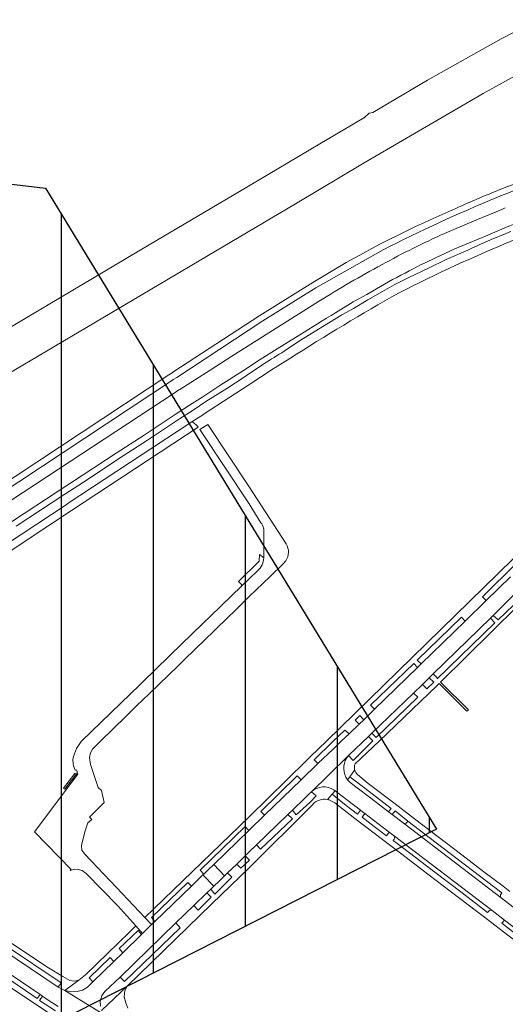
# Model space of a CAD drawing. Extents: x 148869 to 161638, y 453607 to 469810.
# Tile 136 of 256: x 152925 to 153083, y 462414 to 462735. Entities that reach past the tile are written whole.
import ezdxf

# ---------------------------------------------------------------- set-up
doc = ezdxf.new("R2010")
doc.units = 0
doc.layers.add('2024', color=160, linetype='CONTINUOUS')
doc.layers.add('2024 hatch', color=160, linetype='CONTINUOUS')
for name, color, linetype, lineweight in [('B-RO-VH-VERHARDING_ASFALT-GV', 251, 'CONTINUOUS', 18), ('B-RO-VH-VERHARDING_BEDRIJFSVLOERPLAAT-GV', 251, 'CONTINUOUS', 18), ('B-RO-VH-VERHARDING_HALFVERHARDING-GV', 251, 'CONTINUOUS', 18), ('B-RO-VH-VERHARDING_HALFVERHARDING_GRIND-GV', 251, 'CONTINUOUS', 18), ('B-RO-VH-VERHARDING_STRAATBAKSTEEN-GV', 251, 'CONTINUOUS', 18)]:
    doc.layers.add(name, color=color, linetype=linetype, lineweight=lineweight)

msp = doc.modelspace()

# ---------------------------------------------------------------- hatches: boundary and pattern name
at = {"layer": '2024 hatch'}
h = msp.add_hatch(dxfattribs=at)
h.set_pattern_fill('ANSI31', color=256, scale=29.988, angle=45)
h.set_pattern_definition([(90, (0, 0), (-29.988, 0), [])])
h.paths.add_polyline_path([(153060.97, 462471.33), (152787.39, 462332.45), (152683.96, 462314.58), (152571.59, 462395.32), (152563.82, 462406.18), (152398.44, 462422.66), (152151.13, 462555.77), (152130.97, 462967.46), (151963.51, 463060.43), (151619.43, 463158.93), (151635.54, 463357.09), (152009.16, 463977.93), (152157.72, 463944.62), (152280.12, 463919.12), (152508.66, 464143.59), (152698.68, 463896.62), (152536.72, 463732.43), (152656.87, 463588.89), (152658.63, 463316.61), (152691.32, 463187.08), (152688.32, 463085.82), (152689.17, 463075.64), (152721.38, 462998.51), (152757.48, 462725.88), (152775.44, 462698.77), (152933.57, 462680.1)])

# ---------------------------------------------------------------- linework, layer by layer
at = {"layer": '2024', "flags": 128}
msp.add_lwpolyline([(152721.38, 462998.51), (152757.48, 462725.88), (152775.44, 462698.77), (152933.57, 462680.1), (153060.97, 462471.33), (152787.39, 462332.45), (152683.96, 462314.58), (152571.59, 462395.32), (152563.82, 462406.18), (152398.44, 462422.66), (152151.13, 462555.77), (152130.97, 462967.46)], dxfattribs=at)
at = {"layer": 'B-RO-VH-VERHARDING_ASFALT-GV'}
for points in [[(153112.68, 462690.26, 0.02687), (153079.92, 462678.91)], [(153079.92, 462678.91, 0.011954), (153065.81, 462672.76)], [(153080.69, 462677.05, -0.005138), (153090.25, 462680.87)], [(153043.66, 462660.03, -0.020389), (153080.69, 462677.05)], [(153065.81, 462672.76, 0.03831), (153020.71, 462649.38)], [(153063.66, 462665.31, 0.022356), (153043.27, 462655.19)], [(153048.69, 462645.93, -0.021725), (153086.39, 462663.22)], [(153085.27, 462665.96, 0.013838), (153071.18, 462659.95)], [(153052.16, 462653.14, -0.02008), (153062.16, 462658.04)], [(153043.27, 462655.19, 0.016306), (153022.56, 462643.14)], [(153041.42, 462647.26, -0.021781), (153052.16, 462653.14)], [(153013.21, 462624.6, -0.015021), (153048.69, 462645.93)], [(153016.48, 462632.32, -0.006181), (153028.16, 462639.54)], [(153011.42, 462627.01, 0.015503), (152998.32, 462618.58)], [(153003.83, 462571.16, -0.093255), (153004.64, 462569.4)], [(153004.64, 462569.4, -0.070115), (153004.8, 462567.93)], [(153011.92, 462558.78, 0.298388), (153012.05, 462564.23)], [(153004.76, 462559.73, -0.217242), (153002.68, 462555.53)], [(153004.76, 462559.93, -0.014997), (153004.76, 462559.73)], [(153031.77, 462494.58, 0.311972), (153032.03, 462487.48)], [(153032.03, 462487.48, -0.311972), (153031.77, 462494.58)], [(153034.35, 462490.64, -0.178005), (153034.52, 462492.7)], [(153035.23, 462489.21, -0.142628), (153034.35, 462490.64)], [(153020.29, 462483.59, -0.337872), (153027.58, 462484.2)], [(153027.58, 462484.2, 0.337872), (153020.29, 462483.59)], [(153020.62, 462479.35, -0.282272), (153025.56, 462481.01)], [(153025.56, 462481.01, -0.026698), (153026.05, 462480.88)], [(153047.28, 462468.16, 0.331927), (153046.95, 462469.44)], [(153081.93, 462450.02, 0.303138), (153082.08, 462449)], [(153079.13, 462444.89, 0.24193), (153078.26, 462444.88)]]:
    msp.add_lwpolyline(points, format="xyb", dxfattribs=at)
at = {"layer": 'B-RO-VH-VERHARDING_ASFALT-GV', "flags": 128}
for points in [[(153062.16, 462658.04), (153067.02, 462660.28), (153071.44, 462662.18), (153077.7, 462664.8), (153084.56, 462667.66), (153084.95, 462667.83), (153090.36, 462669.96), (153095.62, 462671.96), (153100.95, 462673.82), (153107.04, 462676), (153112.56, 462677.58), (153113.58, 462677.87), (153115.96, 462678.55), (153119.27, 462679.4)], [(153083.45, 462673.65), (153082.29, 462673.18), (153072.54, 462669.16), (153063.66, 462665.31)], [(152907.45, 462573.03), (152916.68, 462579.16), (152917.74, 462579.87), (152917.77, 462579.83), (152974.96, 462617.57), (152975.24, 462617.76), (152976.4, 462618.47), (153004.45, 462636.84), (153021.7, 462647.59), (153043.66, 462660.03)], [(153182.17, 462662.07), (153179.87, 462659.47), (153156.14, 462633.45), (153104.9, 462578.6), (153103.44, 462576.91), (153094.7, 462567.89), (153085.84, 462559.23), (153025.22, 462500), (153019.98, 462495), (153018.58, 462493.67), (153000, 462475.45), (152969.07, 462445.5), (152966.04, 462442.57), (152968.2, 462440.3)], [(153071.18, 462659.95), (153064.14, 462656.83), (153058.42, 462654.06), (153051.98, 462650.97), (153047.27, 462648.59), (153043.39, 462646.41), (153038.64, 462643.69), (153033.95, 462640.92), (153030.19, 462638.81), (153029.85, 462638.6), (153024.56, 462635.34), (153016.37, 462630.33), (153011.42, 462627.01)], [(153020.71, 462649.38), (153003.46, 462638.6), (152975.13, 462620.16), (152974.89, 462620), (152973.85, 462619.31), (152916.59, 462581.54), (152916.61, 462581.51), (152915.57, 462580.81), (152906.45, 462574.71)], [(153028.16, 462639.54), (153033.87, 462643.03), (153038.29, 462645.51), (153041.42, 462647.26)], [(153022.56, 462643.14), (152994.36, 462625.43), (152987.27, 462620.88), (152977.34, 462614.58), (152977.12, 462614.43)], [(152907.55, 462568.73), (152911.03, 462563.85), (152911.55, 462564.19), (152912.59, 462564.88), (152912.69, 462564.94), (152922.02, 462571.07), (152922.86, 462571.62), (152937.76, 462581.44), (152945.94, 462586.72), (152956.64, 462593.82), (152965.78, 462599.67), (152976.22, 462606.57), (152980.59, 462609.4), (152984.85, 462612.16), (152990.38, 462615.83), (152998.15, 462620.74), (153003.6, 462624.25), (153009.11, 462627.74), (153016.48, 462632.32)], [(152981.33, 462603.98), (152983.39, 462605.33), (152985.11, 462606.44), (152985.32, 462606.58), (152999.51, 462615.83), (153007.8, 462621.22), (153013.21, 462624.6)], [(152998.32, 462618.58), (152992.66, 462614.89), (152985.88, 462610.6), (152981.7, 462607.79), (152977.3, 462604.93), (152966.91, 462597.99), (152958.91, 462592.88), (152946.01, 462584.38), (152939.95, 462580.41), (152924.06, 462569.99)], [(152977.12, 462614.43), (152975.5, 462613.37), (152922.63, 462578.61), (152918.99, 462576.16), (152918.79, 462576.03), (152909.54, 462570.02), (152908.51, 462569.36)], [(152881.71, 462538.32), (152886.28, 462541.39), (152904.54, 462553.39), (152916.1, 462561.03), (152924.83, 462566.78), (152925.73, 462567.36), (152940.71, 462577.23), (152940.68, 462577.27), (152981.33, 462603.98)], [(152883.22, 462536.26), (152887.45, 462539.1), (152906.01, 462551.32), (152916.61, 462558.28), (152926.24, 462564.64), (152927.02, 462565.15), (152942.11, 462575.09), (152983.35, 462602.24), (152983.13, 462602.55), (152982.88, 462602.83), (152982.61, 462603.1), (152982.33, 462603.34), (152982.02, 462603.57), (152981.71, 462603.77), (152981.33, 462603.98), (152940.68, 462577.27), (152940.71, 462577.23)], [(153012.05, 462564.23), (153000, 462582.89), (152986.5, 462603.13), (152983.91, 462601.47), (153000, 462577.3), (153003.83, 462571.16)], [(152940.71, 462577.23), (152925.73, 462567.36), (152924.83, 462566.78), (152916.1, 462561.03), (152904.54, 462553.39), (152886.28, 462541.39), (152881.71, 462538.32)], [(153004.8, 462567.93), (153004.76, 462559.93)], [(153002.68, 462555.53), (153000, 462552.91), (152997.5, 462550.5), (152987.52, 462540.84), (152984.79, 462538.19), (152974.4, 462528.13), (152973.7, 462527.45), (152973.15, 462526.93), (152970.36, 462524.23), (152964.48, 462518.53), (152945.34, 462500), (152945.22, 462499.89), (152943.76, 462497.63), (152942.72, 462495.03), (152942.65, 462494.55), (152942.58, 462494.06), (152942.63, 462492.62), (152942.71, 462492.02), (152943.25, 462490.58), (152943.75, 462490.73), (152944.21, 462489.28), (152930.01, 462470.54), (152941.95, 462458.27), (152941.63, 462457.96), (152943.1, 462458.31), (152944.38, 462458.3), (152945.56, 462457.96), (152946.84, 462456.99), (152957.16, 462446.43), (152963.05, 462439.92), (152965.28, 462437.45), (152968.2, 462440.3), (152966.04, 462442.57), (152956.72, 462452.35), (152946.4, 462463.29), (152945.51, 462464.57), (152945.33, 462466.1), (152946.4, 462470.49), (152947.4, 462473.47), (152948.69, 462474.53), (152947.95, 462475.34), (152952.73, 462480.04), (152951.83, 462483.93), (152950.77, 462485), (152948.31, 462492.45), (152947.93, 462494.76), (152948.28, 462496.21), (152948.91, 462497.41), (152951.52, 462500), (152959.82, 462508.1), (152961.89, 462510.13), (152963.29, 462511.49), (152967.43, 462515.49), (152976.81, 462524.55), (152978.82, 462526.49), (152985.75, 462533.19), (152988.22, 462535.61), (152993.7, 462540.95), (152994.73, 462541.96), (153000, 462547.11), (153006.81, 462553.67), (153011.01, 462557.73), (153011.92, 462558.78)], [(152968.2, 462440.3), (152969.29, 462441.37), (152968.17, 462442.58), (152980.05, 462454.06), (152981.14, 462452.82), (152984.93, 462456.51), (152985.17, 462456.73), (152984.06, 462458.04), (152998.7, 462472.2), (152999.8, 462471.11), (152999.95, 462471.02), (153000, 462471.07), (153005, 462475.91), (153003.76, 462477.16), (153015.67, 462488.73), (153016.96, 462487.4), (153022.33, 462492.74), (153021.17, 462494), (153027.4, 462500), (153031.15, 462503.61), (153032.52, 462502.43), (153035.8, 462505.55), (153034.48, 462506.89), (153035.99, 462508.35), (153037.31, 462507), (153040.87, 462510.41), (153039.56, 462511.8), (153053.6, 462525.29), (153054.83, 462524.01), (153056.05, 462525.19), (153054.77, 462526.37), (153069.18, 462540.38), (153070.4, 462539.13), (153077.23, 462545.78), (153076.03, 462547.07), (153087.09, 462557.96)], [(153085.16, 462553.56), (153077.23, 462545.78), (153070.4, 462539.13), (153056.05, 462525.19), (153054.83, 462524.01), (153040.87, 462510.41), (153037.31, 462507), (153035.8, 462505.55), (153032.52, 462502.43), (153029.97, 462500), (153027.48, 462497.59), (153022.33, 462492.74), (153016.96, 462487.4), (153005, 462475.91), (153000, 462471.07), (152999.95, 462471.02), (153000, 462470.99), (152999.92, 462470.99), (152988.45, 462459.83), (152991.93, 462456.18), (152992.96, 462457.16), (152995.94, 462460.04), (152998.69, 462462.69), (153000, 462463.96), (153002.37, 462466.26), (153009.01, 462472.64), (153012.63, 462476.19), (153014.05, 462477.53), (153018.1, 462481.52), (153019.53, 462482.9), (153020.29, 462483.59), (153025.79, 462488.93), (153032.37, 462495.32), (153032.47, 462495.45), (153038.87, 462501.52), (153039.98, 462502.59), (153053.48, 462515.64), (153056.42, 462518.48), (153058.67, 462520.67), (153059.95, 462521.92), (153078.63, 462540.09), (153079.52, 462540.97), (153086.24, 462547.71)], [(153087.01, 462548.35), (153088.56, 462546.69), (153081.07, 462539.52), (153079.52, 462540.97), (153078.63, 462540.09), (153080.07, 462538.57), (153061.27, 462520.36), (153061.27, 462520.6), (153059.95, 462521.92), (153058.67, 462520.67), (153060.13, 462519.25), (153057.85, 462517.04), (153056.42, 462518.48), (153053.48, 462515.64), (153054.93, 462514.35), (153041.32, 462501.28), (153039.98, 462502.59), (153038.87, 462501.52)], [(153034.52, 462492.7), (153042.33, 462500), (153061.23, 462518.17), (153061.9, 462518.83), (153070.87, 462509.79), (153071.4, 462510.19), (153062.36, 462519.27), (153087.45, 462544)], [(153038.87, 462501.52), (153040.32, 462500.16), (153040.15, 462500), (153033.82, 462493.71), (153032.37, 462495.32), (153031.77, 462494.58)], [(153031.77, 462494.58), (153032.37, 462495.32), (153025.79, 462488.93), (153020.29, 462483.59)], [(153032.03, 462487.48), (153032.75, 462488.46), (153034.35, 462490.64)], [(153034.35, 462490.64), (153032.75, 462488.46), (153037.65, 462484.74), (153046.25, 462478.11), (153045.37, 462477.01), (153046.55, 462476.11), (153047.52, 462477.35), (153051.73, 462473.96)], [(153100.49, 462428.61), (153101.82, 462427.6), (153102.65, 462426.97), (153103.22, 462426.54), (153104.74, 462428.72), (153106.11, 462430.68), (153105.97, 462430.79), (153098.6, 462436.4), (153095.71, 462438.6), (153090.39, 462442.66), (153088.27, 462444.28), (153085.89, 462446.09), (153082.08, 462449), (153050.11, 462473.39), (153046.55, 462476.11), (153045.37, 462477.01), (153041.45, 462480.01), (153032.89, 462486.54), (153032.42, 462487.01), (153032.03, 462487.48)], [(153084.97, 462451.05), (153082.7, 462452.79), (153076.48, 462457.53), (153069.27, 462463.04), (153053.82, 462474.8), (153047.55, 462479.59), (153038.81, 462486.3), (153035.23, 462489.21)], [(153020.29, 462483.59), (153021.8, 462482.25), (153019.7, 462480.06), (153015.35, 462476.08), (153014.05, 462477.53), (153012.63, 462476.19), (153014.12, 462474.72), (153003.73, 462464.86), (153002.37, 462466.26), (153000, 462463.96), (152998.69, 462462.69), (153000, 462461.44), (153000.13, 462461.31), (153000, 462461.19), (152997.27, 462458.68), (152995.94, 462460.04), (152992.96, 462457.16), (152994.33, 462455.7), (152988.78, 462450.26), (152987.46, 462451.82), (152986.24, 462450.65), (152987.63, 462449.21), (152983.36, 462444.98), (152981.97, 462446.49), (152976.1, 462440.84), (152977.53, 462439.29), (152959.39, 462421.73), (152957.93, 462423.24), (152953.04, 462418.64), (152952.01, 462417.21), (152951.41, 462415.33), (152951.49, 462413.75)], [(153025.56, 462481.01), (153027.05, 462482.74), (153028.02, 462483.87), (153027.58, 462484.2)], [(153027.58, 462484.2), (153028.02, 462483.87), (153036.27, 462477.56), (153036.4, 462477.46), (153037.71, 462476.46), (153041.96, 462473.22), (153045.64, 462470.43), (153046.95, 462469.44), (153079.13, 462444.89), (153083.19, 462441.79), (153091.35, 462435.57), (153093.09, 462434.25), (153094.27, 462433.35), (153100.49, 462428.61)], [(153046.95, 462469.44), (153045.64, 462470.43), (153044.72, 462469.25), (153040.75, 462472.3), (153036.81, 462475.29), (153037.71, 462476.46), (153036.4, 462477.46), (153036.27, 462477.56), (153035.27, 462476.24), (153031.6, 462479.12), (153027.05, 462482.74), (153025.56, 462481.01)], [(153026.05, 462480.88), (153027.04, 462480.43), (153027.86, 462479.95), (153034.45, 462474.89), (153049.34, 462463.53), (153058.62, 462456.45), (153067.79, 462449.46), (153072.24, 462446.07), (153073.24, 462445.31), (153075.76, 462443.39), (153084.69, 462436.58), (153093.14, 462430.15), (153099.93, 462424.9), (153102.94, 462422.52), (153103.58, 462422)], [(152951.86, 462412.39), (152960.26, 462420.23), (152987.8, 462447.09), (153000, 462458.84), (153002.04, 462460.8), (153018.05, 462476.71), (153020.62, 462479.35)], [(153051.73, 462473.96), (153060.92, 462466.93), (153082.28, 462450.61), (153081.93, 462450.02)], [(153078.26, 462444.88), (153077.66, 462444.27), (153069.35, 462450.61), (153060.07, 462457.68), (153049.99, 462465.37), (153046.93, 462467.66), (153047.28, 462468.16)], [(152951.49, 462413.75), (152951.41, 462415.33), (152952.01, 462417.21), (152953.04, 462418.64), (152957.93, 462423.24), (152976.1, 462440.84), (152981.97, 462446.49), (152986.24, 462450.65), (152987.46, 462451.82), (152988.5, 462452.83), (152984.93, 462456.51), (152981.14, 462452.82), (152969.29, 462441.37), (152968.2, 462440.3), (152965.28, 462437.45), (152964.9, 462437.07), (152958.79, 462431.15), (152955.87, 462428.26), (152949.06, 462421.71), (152947.31, 462419.98), (152945.71, 462418.96), (152943.98, 462418.5), (152942.12, 462418.38), (152939.97, 462418.82), (152946.75, 462414.66), (152954.03, 462410.2)], [(153082.08, 462449), (153085.89, 462446.09)], [(153101.82, 462427.6), (153100.49, 462428.61), (153099.64, 462427.45), (153096.11, 462430.03), (153093.3, 462432.08), (153094.27, 462433.35), (153093.09, 462434.25), (153092.2, 462433.07), (153087.27, 462436.87), (153082.3, 462440.73), (153083.19, 462441.79), (153079.13, 462444.89)], [(152902.38, 462433.11), (152940.79, 462407.49)], [(153049.5, 462369.24), (153036.09, 462375.01), (153031.44, 462376.98), (153016.42, 462383.51), (153009.49, 462386.35), (153000, 462390.41), (152999.3, 462390.71), (152996.91, 462391.73), (152987.82, 462395.73), (152981.74, 462398.3), (152974.88, 462401.21), (152974, 462401.58), (152961.55, 462406.88), (152954.04, 462410.2), (152954.03, 462410.2), (152946.75, 462414.66), (152939.97, 462418.82), (152937.79, 462419.98), (152919.73, 462432.06)], [(152920.55, 462433.52), (152938.74, 462421.32), (152937.79, 462419.98), (152939.97, 462418.82), (152944.44, 462422.24), (152943.06, 462421.89), (152941.55, 462422.11), (152939.26, 462423.41), (152934.56, 462426.2), (152921.36, 462435.01)], [(152936.88, 462412.27), (152931.72, 462415.65), (152932.68, 462416.97), (152931.85, 462417.54), (152930.89, 462416.23), (152921.54, 462422.68)], [(152922.48, 462423.96), (152931.85, 462417.54), (152932.68, 462416.97), (152934.48, 462415.74), (152937.71, 462413.62)], [(152960.44, 462413.07), (152959.76, 462414.81), (152959.28, 462416.8), (152959.44, 462418.77), (152960.26, 462420.23), (152951.86, 462412.39)]]:
    msp.add_lwpolyline(points, dxfattribs=at)
msp.add_lwpolyline([(152939.97, 462418.82), (152942.12, 462418.38), (152943.98, 462418.5), (152945.71, 462418.96), (152947.31, 462419.98), (152949.06, 462421.71), (152947.85, 462422.98), (152954.7, 462429.55), (152955.87, 462428.26), (152958.79, 462431.15), (152957.58, 462432.58), (152963.83, 462438.35), (152964.9, 462437.07), (152965.28, 462437.45), (152963.05, 462439.92), (152960.94, 462437.87), (152946.64, 462423.97), (152944.44, 462422.24)], close=True, dxfattribs=at)
at = {"layer": 'B-RO-VH-VERHARDING_BEDRIJFSVLOERPLAAT-GV', "flags": 128}
msp.add_lwpolyline([(152988.45, 462459.83), (152986.66, 462458.13), (152985.17, 462456.73), (152984.93, 462456.51), (152988.5, 462452.83), (152990.18, 462454.47), (152991.93, 462456.18)], close=True, dxfattribs=at)
at = {"layer": 'B-RO-VH-VERHARDING_HALFVERHARDING-GV', "flags": 128}
for points in [[(152727.71, 462504.78), (152744.69, 462515.22), (152804.93, 462551.08), (152828.67, 462564.85), (152838.18, 462570.08), (152848.51, 462576.42), (152891.28, 462601.71), (152920.87, 462619.31), (153015.08, 462675), (153037.43, 462688.3), (153076.26, 462710.93), (153096.08, 462721.83), (153117.45, 462732.95), (153121.45, 462734.82), (153138.58, 462742.85)], [(153099.86, 462738), (153090.17, 462732.81), (153082.08, 462728.72), (153058.07, 462715.24), (153040.33, 462704.77), (153039.05, 462704.47), (153037.52, 462703.07), (153023, 462694.54), (152999.17, 462680.39), (152967.42, 462661.68), (152920, 462633.49), (152882.08, 462611.16), (152844.85, 462589.07), (152787.12, 462554.42), (152757.69, 462537.13), (152731.59, 462521.92)]]:
    msp.add_lwpolyline(points, dxfattribs=at)
at = {"layer": 'B-RO-VH-VERHARDING_HALFVERHARDING_GRIND-GV', "flags": 128}
for points in [[(153004.76, 462559.73), (153003.32, 462560.82), (153003.28, 462558.61), (152996.55, 462552)], [(152996.55, 462552), (152997.51, 462551.03), (152997.5, 462550.5), (153000, 462552.91), (153002.68, 462555.53)]]:
    msp.add_lwpolyline(points, dxfattribs=at)
at = {"layer": 'B-RO-VH-VERHARDING_HALFVERHARDING_GRIND-GV'}
msp.add_lwpolyline([(153002.68, 462555.53, 0.217242), (153004.76, 462559.73)], format="xyb", dxfattribs=at)
at = {"layer": 'B-RO-VH-VERHARDING_HALFVERHARDING_GRIND-GV', "flags": 128}
msp.add_lwpolyline([(152939.94, 462484.4), (152943.68, 462489.37), (152943.62, 462489.57), (152943.17, 462489.53), (152939.54, 462484.7)], close=True, dxfattribs=at)
at = {"layer": 'B-RO-VH-VERHARDING_STRAATBAKSTEEN-GV', "flags": 128}
for points in [[(153081.93, 462450.02), (153082.28, 462450.61), (153060.92, 462466.93), (153051.73, 462473.96), (153051.36, 462473.55)], [(153050.11, 462473.39), (153082.08, 462449)], [(153047.28, 462468.16), (153046.93, 462467.66), (153049.99, 462465.37), (153060.07, 462457.68), (153069.35, 462450.61), (153077.66, 462444.27), (153078.26, 462444.88)], [(153079.13, 462444.89), (153046.95, 462469.44)]]:
    msp.add_lwpolyline(points, dxfattribs=at)
at = {"layer": 'B-RO-VH-VERHARDING_STRAATBAKSTEEN-GV'}
for points in [[(153051.36, 462473.55, -0.375234), (153050.11, 462473.39)], [(153046.95, 462469.44, -0.331927), (153047.28, 462468.16)], [(153082.08, 462449, -0.303138), (153081.93, 462450.02)], [(153078.26, 462444.88, -0.24193), (153079.13, 462444.89)]]:
    msp.add_lwpolyline(points, format="xyb", dxfattribs=at)

doc.saveas('drawing.dxf')
